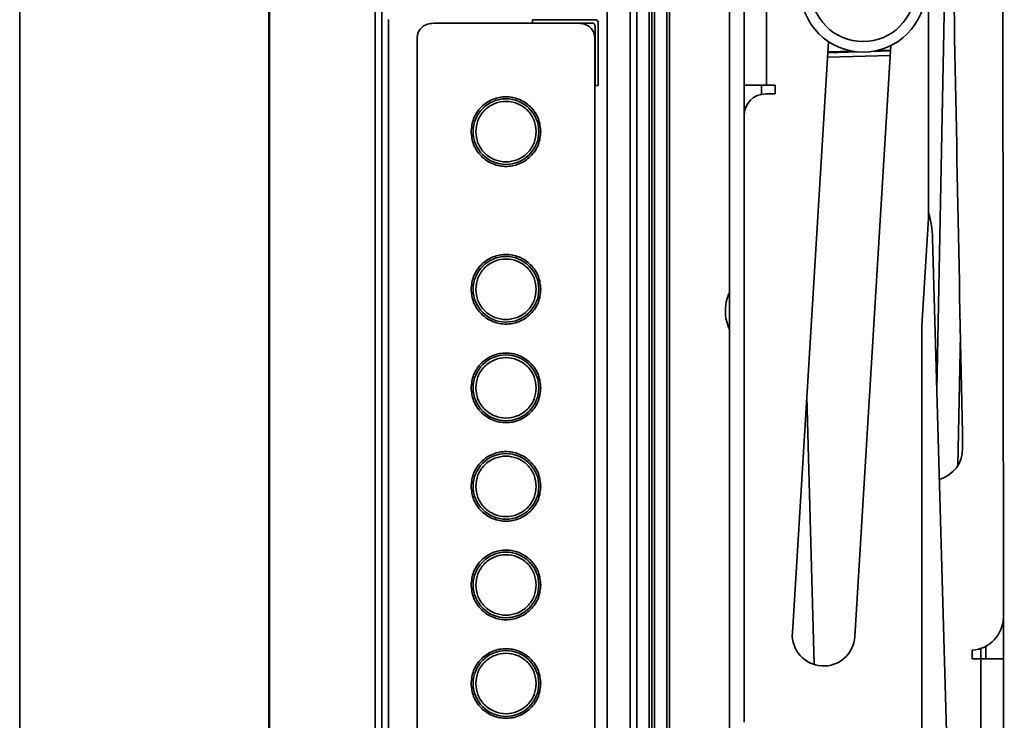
# Model space of a CAD drawing. Header units: millimetres. Extents: x 2 to 1120, y -2 to 861.
# Tile 10 of 226: x 89 to 139, y 364 to 399. Entities that reach past the tile are written whole.
import ezdxf

# ---------------------------------------------------------------- set-up
doc = ezdxf.new("R2010")
doc.units = ezdxf.units.MM

msp = doc.modelspace()

# ---------------------------------------------------------------- linework, layer by layer
at = {"color": 7, "linetype": 'Continuous', "lineweight": 35}
for p, q in [((106.7068, 463.1257), (106.7068, 237.6237)), ((107.0401, 237.388), (107.0401, 463.3614)), ((88.6735, 458.848), (88.6735, 241.8814)), ((101.3068, 243.4545), (101.3068, 457.2944)), ((101.3535, 457.2944), (101.3535, 243.4545)), ((138.5334, 422.8213), (138.569, 369.0167)), ((120.869, 407.131), (120.869, 281.4186)), ((121.5015, 407.216), (121.5015, 281.4186)), ((124.6765, 407.216), (124.6765, 326.6585)), ((120.6059, 407.0004), (120.6059, 281.0798)), ((119.9735, 297.3098), (119.9735, 403.4396)), ((134.7688, 389.2542), (134.7688, 402.7671)), ((125.4165, 395.9937), (125.4165, 402.3437)), ((126.5561, 395.9937), (126.5561, 402.3437)), ((118.4735, 299.6176), (118.4735, 401.1318)), ((109.6602, 399.1404), (117.0201, 399.1404)), ((117.8568, 399.3171), (114.6901, 399.3171)), ((114.6901, 399.3171), (114.6901, 399.1504)), ((114.6901, 399.1504), (117.6901, 399.1504)), ((118.0235, 395.9837), (118.0235, 399.1504)), ((117.8568, 398.9837), (117.8568, 395.9837)), ((108.8401, 355.839), (108.8401, 398.4419)), ((117.8401, 398.4419), (117.8401, 355.839)), ((129.7009, 398.2059), (127.8664, 368.2122)), ((131.0355, 368.0184), (132.87, 398.0121)), ((117.8568, 395.9837), (118.0235, 395.9837)), ((125.4165, 395.9937), (126.5561, 395.9937)), ((125.4165, 394.8931), (125.4165, 395.9937)), ((126.3021, 395.9937), (126.3021, 395.5297)), ((126.5561, 395.9937), (126.9989, 395.9937)), ((126.9989, 395.9937), (126.9989, 395.5509)), ((126.9989, 395.5509), (126.5172, 395.5509)), ((125.4165, 394.4503), (125.4165, 394.8931)), ((125.4165, 363.6705), (125.4165, 394.4503)), ((134.4341, 383.7816), (134.7688, 389.2542)), ((134.7688, 389.5483), (134.7736, 389.5322)), ((135.8185, 358.4166), (134.9835, 388.2228)), ((134.4301, 288.6665), (134.4301, 383.6524)), ((136.3935, 383.3446), (136.2651, 376.6998)), ((138.569, 369.0167), (138.5693, 368.5776)), ((138.5693, 368.5776), (138.5704, 366.9034)), ((136.988, 366.8832), (136.9877, 367.326)), ((137.6848, 366.9028), (137.6844, 367.5279)), ((136.988, 366.8832), (137.4308, 366.8835)), ((138.4725, 366.8842), (137.4308, 366.8835)), ((137.4308, 366.8835), (137.4788, 294.4088)), ((138.6184, 294.4096), (138.5704, 366.9034))]:
    msp.add_line(p, q, dxfattribs=at)
at = {"color": 8, "linetype": 'Continuous', "lineweight": 35}
for p, q in [((135.8154, 412.423), (135.1992, 380.5232)), ((120.7329, 407.1743), (120.7329, 284.6782)), ((121.6285, 407.072), (121.6285, 275.2752)), ((119.6401, 402.6965), (119.6401, 298.0529)), ((107.3735, 301.428), (107.3735, 399.3214)), ((131.1993, 397.6887), (129.6667, 397.6458)), ((130.9374, 397.7207), (129.6691, 397.6852)), ((132.8531, 397.735), (131.8842, 397.7079)), ((132.8555, 397.7744), (132.1438, 397.7545)), ((132.839, 397.5043), (129.6526, 397.4151)), ((125.5095, 394.8931), (125.4165, 394.8931)), ((128.9793, 366.5995), (128.5987, 380.1845)), ((138.5114, 368.5775), (138.5693, 368.5776)), ((137.4308, 366.8835), (137.4305, 367.4158))]:
    msp.add_line(p, q, dxfattribs=at)
at = {"color": 7, "linetype": 'Continuous', "lineweight": 35, "flags": 128}
msp.add_lwpolyline([(124.6765, 383.6014), (124.6464, 383.6687), (124.4999, 384.1635)], dxfattribs=at)
at = {"color": 7, "linetype": 'Continuous', "lineweight": 35}
for centre, radius in [((131.4533, 400.8535), 3.175), ((131.4533, 400.8535), 2.6458), ((113.3401, 393.6404), 1.6667), ((113.3401, 385.6404), 1.6667), ((113.3401, 380.6404), 1.6667), ((113.3401, 375.6404), 1.6667), ((113.3401, 370.6404), 1.6667), ((113.3401, 365.6404), 1.6667)]:
    msp.add_circle(centre, radius, dxfattribs=at)
for centre, radius, start, end in [((117.6901, 398.9837), 0.1667, 0, 90), ((117.8568, 399.1504), 0.1667, 0, 90), ((126.5172, 394.4503), 1.1007, 90, 180), ((129.9054, 388.0805), 5.08, 1.60486, 16.60486), ((126.6898, 384.5426), 2.2225, 154.94542, 189.81982), ((136.5468, 383.6524), 2.1167, 176.5, 180), ((134.8967, 377.5454), 1.6087, 285.48128, 1.20268), ((136.8757, 369.0156), 1.6933, 273.79349, 0.03792), ((129.451, 368.1153), 1.5875, 176.5, 356.5)]:
    msp.add_arc(centre, radius, start, end, dxfattribs=at)
for points, knots in [([(136.505, 377.5792), (136.3427, 385.8001), (136.1091, 397.6394), (135.8675, 411.0636), (135.7049, 416.529), (135.7178, 418.3767), (135.7196, 418.6386)], [0, 0, 0, 0, 0.600654, 0.8650235, 0.9808705, 1, 1, 1, 1]), ([(108.8401, 398.4419), (108.8475, 398.5125), (108.8623, 398.6535), (108.9757, 398.8422), (109.1453, 398.9981), (109.3793, 399.116), (109.5625, 399.1319), (109.6602, 399.1404)], [0, 0, 0, 0, 0.1772468, 0.354083, 0.5397101, 0.7546814, 1, 1, 1, 1]), ([(117.0201, 399.1404), (117.1242, 399.1307), (117.3325, 399.1113), (117.5897, 398.9635), (117.7646, 398.7629), (117.8339, 398.5805), (117.8388, 398.4713), (117.8401, 398.4419)], [0, 0, 0, 0, 0.2615408, 0.5238191, 0.7242484, 0.9257113, 1, 1, 1, 1]), ([(111.5735, 393.6404), (111.5971, 393.8626), (111.6334, 394.2045), (111.8537, 394.6159), (112.0817, 394.8986), (112.3647, 395.128), (112.776, 395.3414), (113.3401, 395.4497), (113.9043, 395.3414), (114.3156, 395.128), (114.5986, 394.8986), (114.8266, 394.6159), (115.0469, 394.2045), (115.0832, 393.8626), (115.1068, 393.6404)], [0, 0, 0, 0, 0.1197284, 0.1841803, 0.25, 0.3158197, 0.3802716, 0.5, 0.6197284, 0.6841803, 0.75, 0.8158197, 0.8802716, 1, 1, 1, 1]), ([(111.8068, 393.6404), (111.8273, 393.8333), (111.8588, 394.13), (112.05, 394.4871), (112.2479, 394.7324), (112.4935, 394.9316), (112.8505, 395.1168), (113.3401, 395.2108), (113.8297, 395.1168), (114.1867, 394.9316), (114.4324, 394.7324), (114.6303, 394.4871), (114.8215, 394.13), (114.853, 393.8333), (114.8735, 393.6404)], [0, 0, 0, 0, 0.1197284, 0.1841803, 0.25, 0.3158197, 0.3802716, 0.5, 0.6197284, 0.6841803, 0.75, 0.8158197, 0.8802716, 1, 1, 1, 1]), ([(115.1068, 393.6404), (115.0832, 393.4182), (115.0469, 393.0763), (114.8266, 392.6649), (114.5986, 392.3823), (114.3156, 392.1528), (113.9043, 391.9394), (113.3401, 391.8311), (112.776, 391.9394), (112.3647, 392.1528), (112.0817, 392.3823), (111.8537, 392.6649), (111.6334, 393.0763), (111.5971, 393.4182), (111.5735, 393.6404)], [0, 0, 0, 0, 0.1197284, 0.1841803, 0.25, 0.3158197, 0.3802716, 0.5, 0.6197284, 0.6841803, 0.75, 0.8158197, 0.8802716, 1, 1, 1, 1]), ([(114.8735, 393.6404), (114.853, 393.4475), (114.8215, 393.1508), (114.6303, 392.7937), (114.4324, 392.5484), (114.1867, 392.3493), (113.8297, 392.1641), (113.3401, 392.07), (112.8505, 392.1641), (112.4935, 392.3493), (112.2479, 392.5484), (112.05, 392.7937), (111.8588, 393.1508), (111.8273, 393.4475), (111.8068, 393.6404)], [0, 0, 0, 0, 0.1197284, 0.1841803, 0.25, 0.3158197, 0.3802716, 0.5, 0.6197284, 0.6841803, 0.75, 0.8158197, 0.8802716, 1, 1, 1, 1]), ([(111.5735, 385.6404), (111.5971, 385.8626), (111.6334, 386.2045), (111.8537, 386.6159), (112.0817, 386.8986), (112.3647, 387.128), (112.776, 387.3414), (113.3401, 387.4497), (113.9043, 387.3414), (114.3156, 387.128), (114.5986, 386.8986), (114.8266, 386.6159), (115.0469, 386.2045), (115.0832, 385.8626), (115.1068, 385.6404)], [0, 0, 0, 0, 0.1197284, 0.1841803, 0.25, 0.3158197, 0.3802716, 0.5, 0.6197284, 0.6841803, 0.75, 0.8158197, 0.8802716, 1, 1, 1, 1]), ([(111.8068, 385.6404), (111.8273, 385.8333), (111.8588, 386.13), (112.05, 386.4871), (112.2479, 386.7324), (112.4935, 386.9316), (112.8505, 387.1168), (113.3401, 387.2108), (113.8297, 387.1168), (114.1867, 386.9316), (114.4324, 386.7324), (114.6303, 386.4871), (114.8215, 386.13), (114.853, 385.8333), (114.8735, 385.6404)], [0, 0, 0, 0, 0.1197284, 0.1841803, 0.25, 0.3158197, 0.3802716, 0.5, 0.6197284, 0.6841803, 0.75, 0.8158197, 0.8802716, 1, 1, 1, 1]), ([(115.1068, 385.6404), (115.0832, 385.4182), (115.0469, 385.0763), (114.8266, 384.6649), (114.5986, 384.3823), (114.3156, 384.1528), (113.9043, 383.9394), (113.3401, 383.8311), (112.776, 383.9394), (112.3647, 384.1528), (112.0817, 384.3823), (111.8537, 384.6649), (111.6334, 385.0763), (111.5971, 385.4182), (111.5735, 385.6404)], [0, 0, 0, 0, 0.1197284, 0.1841803, 0.25, 0.3158197, 0.3802716, 0.5, 0.6197284, 0.6841803, 0.75, 0.8158197, 0.8802716, 1, 1, 1, 1]), ([(114.8735, 385.6404), (114.853, 385.4475), (114.8215, 385.1508), (114.6303, 384.7937), (114.4324, 384.5484), (114.1867, 384.3493), (113.8297, 384.1641), (113.3401, 384.07), (112.8505, 384.1641), (112.4935, 384.3493), (112.2479, 384.5484), (112.05, 384.7937), (111.8588, 385.1508), (111.8273, 385.4475), (111.8068, 385.6404)], [0, 0, 0, 0, 0.1197284, 0.1841803, 0.25, 0.3158197, 0.3802716, 0.5, 0.6197284, 0.6841803, 0.75, 0.8158197, 0.8802716, 1, 1, 1, 1]), ([(111.5735, 380.6404), (111.5971, 380.8626), (111.6334, 381.2045), (111.8537, 381.6159), (112.0817, 381.8986), (112.3647, 382.128), (112.776, 382.3414), (113.3401, 382.4497), (113.9043, 382.3414), (114.3156, 382.128), (114.5986, 381.8986), (114.8266, 381.6159), (115.0469, 381.2045), (115.0832, 380.8626), (115.1068, 380.6404)], [0, 0, 0, 0, 0.1197284, 0.1841803, 0.25, 0.3158197, 0.3802716, 0.5, 0.6197284, 0.6841803, 0.75, 0.8158197, 0.8802716, 1, 1, 1, 1]), ([(111.8068, 380.6404), (111.8273, 380.8333), (111.8588, 381.13), (112.05, 381.4871), (112.2479, 381.7324), (112.4935, 381.9316), (112.8505, 382.1168), (113.3401, 382.2108), (113.8297, 382.1168), (114.1867, 381.9316), (114.4324, 381.7324), (114.6303, 381.4871), (114.8215, 381.13), (114.853, 380.8333), (114.8735, 380.6404)], [0, 0, 0, 0, 0.11972842, 0.18418033, 0.25, 0.31581967, 0.38027158, 0.5, 0.61972842, 0.68418033, 0.75, 0.81581967, 0.88027158, 1, 1, 1, 1]), ([(115.1068, 380.6404), (115.0832, 380.4182), (115.0469, 380.0763), (114.8266, 379.6649), (114.5986, 379.3823), (114.3156, 379.1528), (113.9043, 378.9394), (113.3401, 378.8311), (112.776, 378.9394), (112.3647, 379.1528), (112.0817, 379.3823), (111.8537, 379.6649), (111.6334, 380.0763), (111.5971, 380.4182), (111.5735, 380.6404)], [0, 0, 0, 0, 0.1197284, 0.1841803, 0.25, 0.3158197, 0.3802716, 0.5, 0.6197284, 0.6841803, 0.75, 0.8158197, 0.8802716, 1, 1, 1, 1]), ([(114.8735, 380.6404), (114.853, 380.4475), (114.8215, 380.1508), (114.6303, 379.7937), (114.4324, 379.5484), (114.1867, 379.3493), (113.8297, 379.1641), (113.3401, 379.07), (112.8505, 379.1641), (112.4935, 379.3493), (112.2479, 379.5484), (112.05, 379.7937), (111.8588, 380.1508), (111.8273, 380.4475), (111.8068, 380.6404)], [0, 0, 0, 0, 0.1197284, 0.1841803, 0.25, 0.3158197, 0.3802716, 0.5, 0.6197284, 0.6841803, 0.75, 0.8158197, 0.8802716, 1, 1, 1, 1]), ([(111.5735, 375.6404), (111.5971, 375.8626), (111.6334, 376.2045), (111.8537, 376.6159), (112.0817, 376.8986), (112.3647, 377.128), (112.776, 377.3414), (113.3401, 377.4497), (113.9043, 377.3414), (114.3156, 377.128), (114.5986, 376.8986), (114.8266, 376.6159), (115.0469, 376.2045), (115.0832, 375.8626), (115.1068, 375.6404)], [0, 0, 0, 0, 0.1197284, 0.1841803, 0.25, 0.3158197, 0.3802716, 0.5, 0.6197284, 0.6841803, 0.75, 0.8158197, 0.8802716, 1, 1, 1, 1]), ([(111.8068, 375.6404), (111.8273, 375.8333), (111.8588, 376.13), (112.05, 376.4871), (112.2479, 376.7324), (112.4935, 376.9316), (112.8505, 377.1168), (113.3401, 377.2108), (113.8297, 377.1168), (114.1867, 376.9316), (114.4324, 376.7324), (114.6303, 376.4871), (114.8215, 376.13), (114.853, 375.8333), (114.8735, 375.6404)], [0, 0, 0, 0, 0.1197284, 0.1841803, 0.25, 0.3158197, 0.3802716, 0.5, 0.6197284, 0.6841803, 0.75, 0.8158197, 0.8802716, 1, 1, 1, 1]), ([(115.1068, 375.6404), (115.0832, 375.4182), (115.0469, 375.0763), (114.8266, 374.6649), (114.5986, 374.3823), (114.3156, 374.1528), (113.9043, 373.9394), (113.3401, 373.8311), (112.776, 373.9394), (112.3647, 374.1528), (112.0817, 374.3823), (111.8537, 374.6649), (111.6334, 375.0763), (111.5971, 375.4182), (111.5735, 375.6404)], [0, 0, 0, 0, 0.1197284, 0.1841803, 0.25, 0.3158197, 0.3802716, 0.5, 0.6197284, 0.6841803, 0.75, 0.8158197, 0.8802716, 1, 1, 1, 1]), ([(114.8735, 375.6404), (114.853, 375.4475), (114.8215, 375.1508), (114.6303, 374.7937), (114.4324, 374.5484), (114.1867, 374.3493), (113.8297, 374.1641), (113.3401, 374.07), (112.8505, 374.1641), (112.4935, 374.3493), (112.2479, 374.5484), (112.05, 374.7937), (111.8588, 375.1508), (111.8273, 375.4475), (111.8068, 375.6404)], [0, 0, 0, 0, 0.1197284, 0.1841803, 0.25, 0.3158197, 0.3802716, 0.5, 0.6197284, 0.6841803, 0.75, 0.8158197, 0.8802716, 1, 1, 1, 1]), ([(111.5735, 370.6404), (111.5971, 370.8627), (111.6334, 371.2045), (111.8537, 371.6159), (112.0817, 371.8986), (112.3647, 372.1281), (112.776, 372.3415), (113.3401, 372.4498), (113.9043, 372.3415), (114.3156, 372.1281), (114.5986, 371.8986), (114.8266, 371.6159), (115.0469, 371.2045), (115.0832, 370.8627), (115.1068, 370.6404)], [0, 0, 0, 0, 0.1197284, 0.1841803, 0.25, 0.3158197, 0.3802716, 0.5, 0.6197284, 0.6841803, 0.75, 0.8158197, 0.8802716, 1, 1, 1, 1]), ([(111.8068, 370.6404), (111.8273, 370.8333), (111.8588, 371.13), (112.05, 371.4871), (112.2479, 371.7324), (112.4935, 371.9316), (112.8505, 372.1168), (113.3401, 372.2108), (113.8297, 372.1168), (114.1867, 371.9316), (114.4324, 371.7324), (114.6303, 371.4871), (114.8215, 371.13), (114.853, 370.8333), (114.8735, 370.6404)], [0, 0, 0, 0, 0.1197284, 0.1841803, 0.25, 0.3158197, 0.3802716, 0.5, 0.6197284, 0.6841803, 0.75, 0.8158197, 0.8802716, 1, 1, 1, 1]), ([(115.1068, 370.6404), (115.0832, 370.4182), (115.0469, 370.0764), (114.8266, 369.6649), (114.5986, 369.3823), (114.3156, 369.1528), (113.9043, 368.9394), (113.3401, 368.8311), (112.776, 368.9394), (112.3647, 369.1528), (112.0817, 369.3823), (111.8537, 369.6649), (111.6334, 370.0764), (111.5971, 370.4182), (111.5735, 370.6404)], [0, 0, 0, 0, 0.1197284, 0.1841803, 0.25, 0.3158197, 0.3802716, 0.5, 0.6197284, 0.6841803, 0.75, 0.8158197, 0.8802716, 1, 1, 1, 1]), ([(114.8735, 370.6404), (114.853, 370.4476), (114.8215, 370.1509), (114.6303, 369.7938), (114.4324, 369.5485), (114.1867, 369.3493), (113.8297, 369.1641), (113.3401, 369.0701), (112.8505, 369.1641), (112.4935, 369.3493), (112.2479, 369.5485), (112.05, 369.7938), (111.8588, 370.1509), (111.8273, 370.4476), (111.8068, 370.6404)], [0, 0, 0, 0, 0.1197284, 0.1841803, 0.25, 0.3158197, 0.3802716, 0.5, 0.6197284, 0.6841803, 0.75, 0.8158197, 0.8802716, 1, 1, 1, 1]), ([(111.5735, 365.6404), (111.5971, 365.8627), (111.6334, 366.2045), (111.8537, 366.6159), (112.0817, 366.8986), (112.3647, 367.1281), (112.776, 367.3415), (113.3401, 367.4498), (113.9043, 367.3415), (114.3156, 367.1281), (114.5986, 366.8986), (114.8266, 366.6159), (115.0469, 366.2045), (115.0832, 365.8627), (115.1068, 365.6404)], [0, 0, 0, 0, 0.1197284, 0.1841803, 0.25, 0.3158197, 0.3802716, 0.5, 0.6197284, 0.6841803, 0.75, 0.8158197, 0.8802716, 1, 1, 1, 1]), ([(111.8068, 365.6404), (111.8273, 365.8333), (111.8588, 366.13), (112.05, 366.4871), (112.2479, 366.7324), (112.4935, 366.9316), (112.8505, 367.1168), (113.3401, 367.2108), (113.8297, 367.1168), (114.1867, 366.9316), (114.4324, 366.7324), (114.6303, 366.4871), (114.8215, 366.13), (114.853, 365.8333), (114.8735, 365.6404)], [0, 0, 0, 0, 0.1197284, 0.1841803, 0.25, 0.3158197, 0.3802716, 0.5, 0.6197284, 0.6841803, 0.75, 0.8158197, 0.8802716, 1, 1, 1, 1]), ([(138.4725, 366.8842), (138.501, 366.885), (138.5579, 366.8866), (138.5663, 366.8978), (138.5704, 366.9034)], [0, 0, 0, 0, 0.5010039, 1, 1, 1, 1]), ([(115.1068, 365.6404), (115.0832, 365.4182), (115.0469, 365.0764), (114.8266, 364.6649), (114.5986, 364.3823), (114.3156, 364.1528), (113.9043, 363.9394), (113.3401, 363.8311), (112.776, 363.9394), (112.3647, 364.1528), (112.0817, 364.3823), (111.8537, 364.6649), (111.6334, 365.0764), (111.5971, 365.4182), (111.5735, 365.6404)], [0, 0, 0, 0, 0.1197284, 0.1841803, 0.25, 0.3158197, 0.3802716, 0.5, 0.6197284, 0.6841803, 0.75, 0.8158197, 0.8802716, 1, 1, 1, 1]), ([(114.8735, 365.6404), (114.853, 365.4476), (114.8215, 365.1509), (114.6303, 364.7938), (114.4324, 364.5485), (114.1867, 364.3493), (113.8297, 364.1641), (113.3401, 364.0701), (112.8505, 364.1641), (112.4935, 364.3493), (112.2479, 364.5485), (112.05, 364.7938), (111.8588, 365.1509), (111.8273, 365.4476), (111.8068, 365.6404)], [0, 0, 0, 0, 0.11972842, 0.18418033, 0.25, 0.31581967, 0.38027158, 0.5, 0.61972842, 0.68418033, 0.75, 0.81581967, 0.88027158, 1, 1, 1, 1])]:
    msp.add_open_spline(points, degree=3, knots=knots, dxfattribs=at)

doc.saveas('drawing.dxf')
